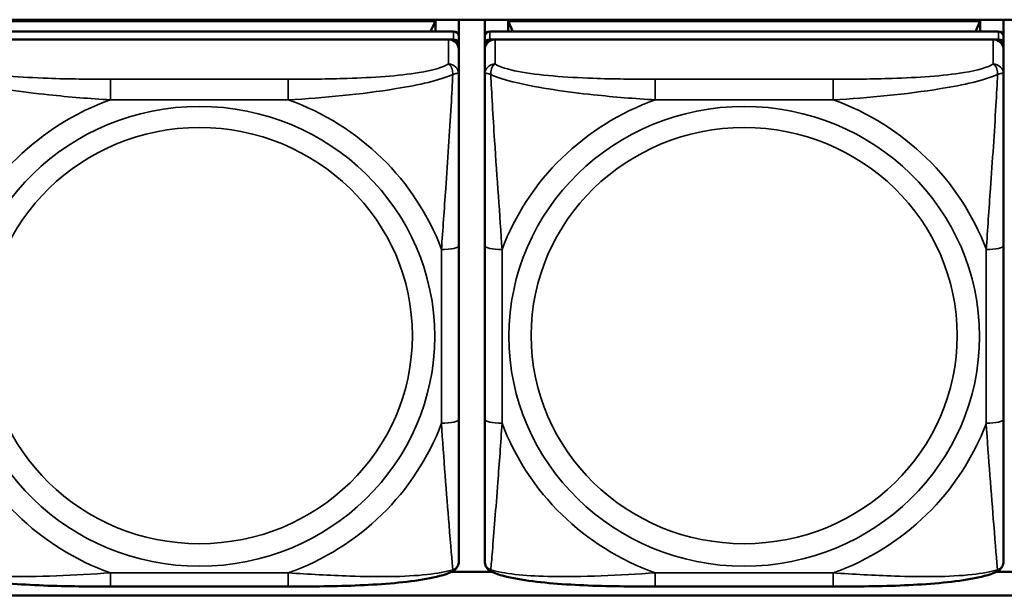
# Model space of a CAD drawing. Header units: inches. Extents: x 3.3 to 58.3, y 0.8 to 38.3.
# Tile 76 of 162: x 22.838 to 23.959, y 19.061 to 19.716. Entities that reach past the tile are written whole.
import ezdxf

# ---------------------------------------------------------------- set-up
doc = ezdxf.new("R2010")
doc.units = ezdxf.units.IN
doc.header["$MEASUREMENT"] = 0
doc.layers.add('Visible (ANSI)', color=7, linetype='Continuous', lineweight=50)
doc.layers.add('Visible Narrow (ANSI)', color=7, linetype='Continuous', lineweight=35)

msp = doc.modelspace()

# ---------------------------------------------------------------- linework, layer by layer
at = {"layer": 'Visible (ANSI)'}
for p, q in [((22.0871, 19.7162), (24.6176, 19.7162)), ((22.7742, 19.7147), (23.3116, 19.7147)), ((23.3116, 19.7147), (23.306, 19.7029)), ((23.3116, 19.7147), (23.3116, 19.7029)), ((23.3381, 19.7162), (23.3381, 19.6971)), ((23.3676, 19.6971), (23.3676, 19.7162)), ((23.3942, 19.7147), (23.9316, 19.7147)), ((23.3997, 19.7029), (23.3942, 19.7147)), ((23.3942, 19.7029), (23.3942, 19.7147)), ((23.9316, 19.7147), (23.926, 19.7029)), ((23.9316, 19.7147), (23.9316, 19.7029)), ((23.9581, 19.7162), (23.9581, 19.6971)), ((23.3322, 19.7029), (22.7535, 19.7029)), ((23.9522, 19.7029), (23.3735, 19.7029)), ((22.7535, 19.6937), (23.3322, 19.6937)), ((23.3263, 19.6937), (22.7594, 19.6937)), ((23.3381, 19.6879), (23.3381, 19.6971)), ((23.3676, 19.6971), (23.3676, 19.6879)), ((23.3735, 19.6937), (23.9522, 19.6937)), ((23.9463, 19.6937), (23.3794, 19.6937)), ((23.9581, 19.6879), (23.9581, 19.6971)), ((23.3381, 19.6879), (23.3381, 19.6822)), ((23.3381, 19.6542), (23.3381, 19.6822)), ((23.3676, 19.6822), (23.3676, 19.6879)), ((23.3676, 19.6822), (23.3676, 19.6542)), ((23.9581, 19.6879), (23.9581, 19.6822)), ((23.9581, 19.6542), (23.9581, 19.6822)), ((23.3381, 19.2611), (23.3381, 19.4588)), ((23.3676, 19.4588), (23.3676, 19.2611)), ((23.9581, 19.2611), (23.9581, 19.4588)), ((23.3299, 19.0876), (23.3758, 19.0876)), ((23.9499, 19.0876), (23.9958, 19.0876)), ((23.144, 19.071), (22.9417, 19.071)), ((23.764, 19.071), (23.5617, 19.071)), ((24.6176, 19.061), (22.0871, 19.061))]:
    msp.add_line(p, q, dxfattribs=at)
for centre, major_axis, start_param, end_param in [((23.3322, 19.6971), (0.00591, 0), 0, 1.570796), ((23.3735, 19.6971), (-0.00591, 0), 4.712389, 6.283185), ((23.9522, 19.6971), (0.00591, 0), 0, 1.570796), ((23.3263, 19.6822), (0.0118, 0), 0, 1.570796), ((23.3322, 19.6879), (0.00591, 0), 0, 1.570796), ((23.3735, 19.6879), (-0.00591, 0), 4.712389, 6.283185), ((23.3794, 19.6822), (-0.0118, 0), 4.712389, 6.283185), ((23.9463, 19.6822), (0.0118, 0), 0, 1.570796), ((23.9522, 19.6879), (0.00591, 0), 0, 1.570796)]:
    msp.add_ellipse(centre, major_axis=major_axis, ratio=0.977083, start_param=start_param, end_param=end_param, dxfattribs=at)
for points, knots in [([(23.3381, 19.4588), (23.3381, 19.4819), (23.3381, 19.5055), (23.3381, 19.5292), (23.3381, 19.5603), (23.3381, 19.5926), (23.3381, 19.6198), (23.3381, 19.6339), (23.3381, 19.6462), (23.3381, 19.6542)], [0.2569537, 0.2569537, 0.2569537, 0.2569537, 0.4371919, 0.4371919, 0.4371919, 0.6739428, 0.6739428, 0.6739428, 0.7963818, 0.7963818, 0.7963818, 0.7963818]), ([(23.3676, 19.6542), (23.3676, 19.6448), (23.3676, 19.6292), (23.3676, 19.6118), (23.3676, 19.5851), (23.3676, 19.5547), (23.3676, 19.5254), (23.3676, 19.503), (23.3676, 19.4807), (23.3676, 19.4588)], [-0.7968224, -0.7968224, -0.7968224, -0.7968224, -0.6514613, -0.6514613, -0.6514613, -0.427691, -0.427691, -0.427691, -0.2569517, -0.2569517, -0.2569517, -0.2569517]), ([(23.9581, 19.4588), (23.9581, 19.4819), (23.9581, 19.5055), (23.9581, 19.5292), (23.9581, 19.5603), (23.9581, 19.5926), (23.9581, 19.6198), (23.9581, 19.6339), (23.9581, 19.6462), (23.9581, 19.6542)], [0.2569537, 0.2569537, 0.2569537, 0.2569537, 0.4371919, 0.4371919, 0.4371919, 0.6739428, 0.6739428, 0.6739428, 0.7963818, 0.7963818, 0.7963818, 0.7963818]), ([(23.3381, 19.1003), (23.3381, 19.102), (23.3381, 19.1109), (23.3381, 19.1232), (23.3381, 19.1423), (23.3381, 19.1688), (23.3381, 19.1963), (23.3381, 19.2173), (23.3381, 19.2392), (23.3381, 19.2611)], [-0.7968224, -0.7968224, -0.7968224, -0.7968224, -0.6514613, -0.6514613, -0.6514613, -0.427691, -0.427691, -0.427691, -0.2569517, -0.2569517, -0.2569517, -0.2569517]), ([(23.3676, 19.2611), (23.3676, 19.238), (23.3676, 19.2148), (23.3676, 19.1928), (23.3676, 19.1639), (23.3676, 19.1359), (23.3676, 19.1177), (23.3676, 19.1082), (23.3676, 19.1018), (23.3676, 19.1003)], [0.2569537, 0.2569537, 0.2569537, 0.2569537, 0.4371919, 0.4371919, 0.4371919, 0.6739428, 0.6739428, 0.6739428, 0.7963818, 0.7963818, 0.7963818, 0.7963818]), ([(23.9581, 19.1003), (23.9581, 19.102), (23.9581, 19.1109), (23.9581, 19.1232), (23.9581, 19.1423), (23.9581, 19.1688), (23.9581, 19.1963), (23.9581, 19.2173), (23.9581, 19.2392), (23.9581, 19.2611)], [-0.7968224, -0.7968224, -0.7968224, -0.7968224, -0.6514613, -0.6514613, -0.6514613, -0.427691, -0.427691, -0.427691, -0.2569517, -0.2569517, -0.2569517, -0.2569517]), ([(23.3303, 19.0878), (23.3314, 19.0883), (23.3325, 19.089), (23.3344, 19.0906), (23.3352, 19.0916), (23.3365, 19.0935), (23.337, 19.0945), (23.3376, 19.0964), (23.3378, 19.0973), (23.3381, 19.0989), (23.3381, 19.0996), (23.3381, 19.1003)], [0.022735, 0.022735, 0.022735, 0.022735, 0.02884208, 0.02884208, 0.03494916, 0.03494916, 0.04105624, 0.04105624, 0.04716332, 0.04716332, 0.0532704, 0.0532704, 0.0532704, 0.0532704]), ([(23.3754, 19.0878), (23.3743, 19.0883), (23.3732, 19.089), (23.3713, 19.0906), (23.3705, 19.0916), (23.3692, 19.0935), (23.3687, 19.0945), (23.3681, 19.0964), (23.3679, 19.0973), (23.3676, 19.0989), (23.3676, 19.0996), (23.3676, 19.1003)], [0.022735, 0.022735, 0.022735, 0.022735, 0.02884208, 0.02884208, 0.03494916, 0.03494916, 0.04105624, 0.04105624, 0.04716332, 0.04716332, 0.0532704, 0.0532704, 0.0532704, 0.0532704]), ([(23.9503, 19.0878), (23.9514, 19.0883), (23.9525, 19.089), (23.9544, 19.0906), (23.9552, 19.0916), (23.9565, 19.0935), (23.957, 19.0945), (23.9576, 19.0964), (23.9578, 19.0973), (23.9581, 19.0989), (23.9581, 19.0996), (23.9581, 19.1003)], [0.022735, 0.022735, 0.022735, 0.022735, 0.02884208, 0.02884208, 0.03494916, 0.03494916, 0.04105624, 0.04105624, 0.04716332, 0.04716332, 0.0532704, 0.0532704, 0.0532704, 0.0532704]), ([(22.9417, 19.071), (22.9282, 19.071), (22.9146, 19.071), (22.8874, 19.0715), (22.8738, 19.0718), (22.8471, 19.073), (22.8337, 19.0738), (22.8081, 19.0762), (22.7959, 19.0777), (22.7736, 19.0817), (22.764, 19.084), (22.7554, 19.0878)], [0.2569517, 0.2569517, 0.2569517, 0.2569517, 0.3592769, 0.3592769, 0.461602, 0.461602, 0.5639271, 0.5639271, 0.6662522, 0.6662522, 0.7685773, 0.7685773, 0.7685773, 0.7685773]), ([(23.3303, 19.0878), (23.3217, 19.084), (23.312, 19.0817), (23.2899, 19.0777), (23.2776, 19.0762), (23.2519, 19.0738), (23.2387, 19.073), (23.2119, 19.0718), (23.1983, 19.0715), (23.1711, 19.071), (23.1575, 19.071), (23.144, 19.071)], [-0.7682077, -0.7682077, -0.7682077, -0.7682077, -0.6659569, -0.6659569, -0.5637061, -0.5637061, -0.4614553, -0.4614553, -0.3592045, -0.3592045, -0.2569537, -0.2569537, -0.2569537, -0.2569537]), ([(23.5617, 19.071), (23.5482, 19.071), (23.5346, 19.071), (23.5074, 19.0715), (23.4938, 19.0718), (23.4671, 19.073), (23.4537, 19.0738), (23.4281, 19.0762), (23.4159, 19.0777), (23.3936, 19.0817), (23.384, 19.084), (23.3754, 19.0878)], [0.2569517, 0.2569517, 0.2569517, 0.2569517, 0.3592769, 0.3592769, 0.461602, 0.461602, 0.5639271, 0.5639271, 0.6662522, 0.6662522, 0.7685773, 0.7685773, 0.7685773, 0.7685773]), ([(23.9503, 19.0878), (23.9417, 19.084), (23.932, 19.0817), (23.9099, 19.0777), (23.8976, 19.0762), (23.8719, 19.0738), (23.8587, 19.073), (23.8319, 19.0718), (23.8183, 19.0715), (23.7911, 19.071), (23.7775, 19.071), (23.764, 19.071)], [-0.7682077, -0.7682077, -0.7682077, -0.7682077, -0.6659569, -0.6659569, -0.5637061, -0.5637061, -0.4614553, -0.4614553, -0.3592045, -0.3592045, -0.2569537, -0.2569537, -0.2569537, -0.2569537])]:
    msp.add_open_spline(points, degree=3, knots=knots, dxfattribs=at)
at = {"layer": 'Visible Narrow (ANSI)'}
for p, q in [((23.3322, 19.7029), (23.3322, 19.6937)), ((23.3735, 19.6937), (23.3735, 19.7029)), ((23.9522, 19.7029), (23.9522, 19.6937)), ((23.3263, 19.6937), (23.3263, 19.6658)), ((23.3794, 19.6658), (23.3794, 19.6937)), ((23.9463, 19.6937), (23.9463, 19.6658)), ((22.9417, 19.6485), (22.9417, 19.625)), ((23.144, 19.6485), (22.9417, 19.6485)), ((23.144, 19.6485), (23.144, 19.625)), ((23.5617, 19.6485), (23.5617, 19.625)), ((23.764, 19.6485), (23.5617, 19.6485)), ((23.764, 19.6485), (23.764, 19.625)), ((22.9417, 19.625), (23.144, 19.625)), ((23.5617, 19.625), (23.764, 19.625)), ((23.3184, 19.4546), (23.3184, 19.2569)), ((23.3873, 19.2569), (23.3873, 19.4546)), ((23.9384, 19.4546), (23.9384, 19.2569)), ((23.144, 19.0865), (22.9417, 19.0865)), ((22.9417, 19.071), (22.9417, 19.0865)), ((23.144, 19.071), (23.144, 19.0865)), ((23.764, 19.0865), (23.5617, 19.0865)), ((23.5617, 19.071), (23.5617, 19.0865)), ((23.764, 19.071), (23.764, 19.0865))]:
    msp.add_line(p, q, dxfattribs=at)
for centre, major_axis, ratio, start_param, end_param in [((23.3263, 19.6542), (0.0118, 0), 0.977083, 0, 1.570796), ((23.3794, 19.6542), (-0.0118, 0), 0.977083, 4.712389, 6.283185), ((23.9463, 19.6542), (0.0118, 0), 0.977083, 0, 1.570796), ((23.0429, 19.3558), (-0.2936, 0), 0.977083, 5.064156, 5.931419), ((23.0429, 19.3558), (0.2936, 0), 0.977083, 0.351767, 1.21903), ((23.6629, 19.3558), (-0.2936, 0), 0.977083, 5.064156, 5.931419), ((23.6629, 19.3558), (0.2936, 0), 0.977083, 0.351767, 1.21903), ((23.3184, 19.4588), (0.0197, 0), 0.21286, 4.712389, 6.283185), ((23.3873, 19.4588), (-0.0197, 0), 0.21286, 0, 1.570796), ((23.9384, 19.4588), (0.0197, 0), 0.21286, 4.712389, 6.283185), ((23.0429, 19.3558), (-0.2936, 0), 0.977083, 0.351767, 1.21903), ((23.0429, 19.3558), (0.2936, 0), 0.977083, 5.064156, 5.931419), ((23.3184, 19.2611), (0.0197, 0), 0.21286, 4.712389, 6.283185), ((23.3873, 19.2611), (-0.0197, 0), 0.21286, 0, 1.570796), ((23.6629, 19.3558), (-0.2936, 0), 0.977083, 0.351767, 1.21903), ((23.6629, 19.3558), (0.2936, 0), 0.977083, 5.064156, 5.931419), ((23.9384, 19.2611), (0.0197, 0), 0.21286, 4.712389, 6.283185)]:
    msp.add_ellipse(centre, major_axis=major_axis, ratio=ratio, start_param=start_param, end_param=end_param, dxfattribs=at)
for centre, major_axis in [((23.0429, 19.3558), (-0.2678, 0)), ((23.6629, 19.3558), (-0.2678, 0)), ((23.0429, 19.3566), (-0.2424, 0)), ((23.6629, 19.3566), (-0.2424, 0))]:
    msp.add_ellipse(centre, major_axis=major_axis, ratio=0.977083, dxfattribs=at)
for points, knots in [([(22.9417, 19.6485), (22.918, 19.6485), (22.8941, 19.6486), (22.8707, 19.6495), (22.84, 19.6506), (22.8091, 19.6528), (22.7859, 19.6573), (22.7739, 19.6596), (22.7642, 19.6625), (22.7594, 19.6658)], [0.2569537, 0.2569537, 0.2569537, 0.2569537, 0.4371919, 0.4371919, 0.4371919, 0.6739428, 0.6739428, 0.6739428, 0.7963818, 0.7963818, 0.7963818, 0.7963818]), ([(23.3263, 19.6658), (23.3206, 19.6619), (23.3081, 19.6585), (23.2929, 19.656), (23.2694, 19.6522), (23.2403, 19.6503), (23.2112, 19.6494), (23.1891, 19.6486), (23.1664, 19.6485), (23.144, 19.6485)], [-0.7968224, -0.7968224, -0.7968224, -0.7968224, -0.6514613, -0.6514613, -0.6514613, -0.427691, -0.427691, -0.427691, -0.2569517, -0.2569517, -0.2569517, -0.2569517]), ([(23.3263, 19.6658), (23.3269, 19.6655), (23.3274, 19.6651), (23.3282, 19.6643), (23.3286, 19.6638), (23.3292, 19.663), (23.3294, 19.6626), (23.3297, 19.662), (23.3298, 19.6618), (23.3302, 19.661), (23.3304, 19.6605), (23.3308, 19.659), (23.331, 19.658), (23.3312, 19.6559), (23.3313, 19.6549), (23.3313, 19.6537)], [-0.0532704, -0.0532704, -0.0532704, -0.0532704, -0.04377373, -0.04377373, -0.03521335, -0.03521335, -0.02986312, -0.02986312, -0.02651922, -0.02651922, -0.01983142, -0.01983142, -0.00913095, -0.00913095, 0.00023197, 0.00023197, 0.00023197, 0.00023197]), ([(23.3744, 19.6537), (23.3744, 19.6549), (23.3745, 19.6559), (23.3747, 19.658), (23.3749, 19.659), (23.3753, 19.6605), (23.3755, 19.661), (23.3759, 19.6618), (23.376, 19.662), (23.3763, 19.6626), (23.3765, 19.663), (23.3771, 19.6638), (23.3775, 19.6643), (23.3784, 19.6651), (23.3789, 19.6655), (23.3794, 19.6658)], [-0.00023197, -0.00023197, -0.00023197, -0.00023197, 0.00913095, 0.00913095, 0.01983142, 0.01983142, 0.02651922, 0.02651922, 0.02986312, 0.02986312, 0.03521335, 0.03521335, 0.04377373, 0.04377373, 0.0532704, 0.0532704, 0.0532704, 0.0532704]), ([(23.5617, 19.6485), (23.538, 19.6485), (23.5141, 19.6486), (23.4907, 19.6495), (23.46, 19.6506), (23.4291, 19.6528), (23.4059, 19.6573), (23.3939, 19.6596), (23.3842, 19.6625), (23.3794, 19.6658)], [0.2569537, 0.2569537, 0.2569537, 0.2569537, 0.4371919, 0.4371919, 0.4371919, 0.6739428, 0.6739428, 0.6739428, 0.7963818, 0.7963818, 0.7963818, 0.7963818]), ([(23.9463, 19.6658), (23.9406, 19.6619), (23.9281, 19.6585), (23.9129, 19.656), (23.8894, 19.6522), (23.8603, 19.6503), (23.8312, 19.6494), (23.8091, 19.6486), (23.7864, 19.6485), (23.764, 19.6485)], [-0.7968224, -0.7968224, -0.7968224, -0.7968224, -0.6514613, -0.6514613, -0.6514613, -0.427691, -0.427691, -0.427691, -0.2569517, -0.2569517, -0.2569517, -0.2569517]), ([(23.9463, 19.6658), (23.9469, 19.6655), (23.9474, 19.6651), (23.9482, 19.6643), (23.9486, 19.6638), (23.9492, 19.663), (23.9494, 19.6626), (23.9497, 19.662), (23.9498, 19.6618), (23.9502, 19.661), (23.9504, 19.6605), (23.9508, 19.659), (23.951, 19.658), (23.9512, 19.6559), (23.9513, 19.6549), (23.9513, 19.6537)], [-0.0532704, -0.0532704, -0.0532704, -0.0532704, -0.04377373, -0.04377373, -0.03521335, -0.03521335, -0.02986312, -0.02986312, -0.02651922, -0.02651922, -0.01983142, -0.01983142, -0.00913095, -0.00913095, 0.00023197, 0.00023197, 0.00023197, 0.00023197]), ([(22.7544, 19.6537), (22.7621, 19.6505), (22.7721, 19.6473), (22.8091, 19.6385), (22.8409, 19.634), (22.8951, 19.6282), (22.9183, 19.6263), (22.9417, 19.625)], [-0.7478145, -0.7478145, -0.7478145, -0.7478145, -0.6493253, -0.6493253, -0.427691, -0.427691, -0.2569537, -0.2569537, -0.2569537, -0.2569537]), ([(23.144, 19.625), (23.1845, 19.6273), (23.2268, 19.6312), (23.2925, 19.6419), (23.3169, 19.6474), (23.3313, 19.6537)], [0.2569517, 0.2569517, 0.2569517, 0.2569517, 0.5559983, 0.5559983, 0.7482818, 0.7482818, 0.7482818, 0.7482818]), ([(23.3313, 19.6537), (23.3308, 19.6435), (23.3301, 19.6312), (23.3277, 19.5886), (23.3254, 19.5553), (23.3215, 19.5003), (23.3199, 19.4773), (23.3184, 19.4546)], [-0.7478145, -0.7478145, -0.7478145, -0.7478145, -0.6493253, -0.6493253, -0.427691, -0.427691, -0.2569537, -0.2569537, -0.2569537, -0.2569537]), ([(23.3313, 19.6537), (23.3321, 19.6541), (23.3329, 19.6543), (23.3343, 19.6548), (23.335, 19.6549), (23.3359, 19.6551), (23.3362, 19.6551), (23.3366, 19.6552), (23.3368, 19.6552), (23.3371, 19.6551), (23.3372, 19.6551), (23.3376, 19.655), (23.3378, 19.6549), (23.3381, 19.6546), (23.3381, 19.6545), (23.3381, 19.6542)], [-0.00023197, -0.00023197, -0.00023197, -0.00023197, 0.00913095, 0.00913095, 0.01983142, 0.01983142, 0.02651922, 0.02651922, 0.02986312, 0.02986312, 0.03521335, 0.03521335, 0.04377373, 0.04377373, 0.0532704, 0.0532704, 0.0532704, 0.0532704]), ([(23.3676, 19.6542), (23.3676, 19.6545), (23.3676, 19.6546), (23.3679, 19.6549), (23.3681, 19.655), (23.3685, 19.6551), (23.3686, 19.6551), (23.3689, 19.6552), (23.3691, 19.6552), (23.3695, 19.6551), (23.3698, 19.6551), (23.3707, 19.6549), (23.3714, 19.6548), (23.3728, 19.6543), (23.3736, 19.6541), (23.3744, 19.6537)], [-0.0532704, -0.0532704, -0.0532704, -0.0532704, -0.04377373, -0.04377373, -0.03521335, -0.03521335, -0.02986312, -0.02986312, -0.02651922, -0.02651922, -0.01983142, -0.01983142, -0.00913095, -0.00913095, 0.00023197, 0.00023197, 0.00023197, 0.00023197]), ([(23.3744, 19.6537), (23.3821, 19.6505), (23.3921, 19.6473), (23.4291, 19.6385), (23.4609, 19.634), (23.5151, 19.6282), (23.5383, 19.6263), (23.5617, 19.625)], [-0.7478145, -0.7478145, -0.7478145, -0.7478145, -0.6493253, -0.6493253, -0.427691, -0.427691, -0.2569537, -0.2569537, -0.2569537, -0.2569537]), ([(23.3873, 19.4546), (23.3849, 19.4941), (23.3816, 19.5361), (23.377, 19.6064), (23.3754, 19.6342), (23.3744, 19.6537)], [0.2569517, 0.2569517, 0.2569517, 0.2569517, 0.5559983, 0.5559983, 0.7482818, 0.7482818, 0.7482818, 0.7482818]), ([(23.764, 19.625), (23.8045, 19.6273), (23.8468, 19.6312), (23.9125, 19.6419), (23.9369, 19.6474), (23.9513, 19.6537)], [0.2569517, 0.2569517, 0.2569517, 0.2569517, 0.5559983, 0.5559983, 0.7482818, 0.7482818, 0.7482818, 0.7482818]), ([(23.9513, 19.6537), (23.9508, 19.6435), (23.9501, 19.6312), (23.9477, 19.5886), (23.9454, 19.5553), (23.9415, 19.5003), (23.9399, 19.4773), (23.9384, 19.4546)], [-0.7478145, -0.7478145, -0.7478145, -0.7478145, -0.6493253, -0.6493253, -0.427691, -0.427691, -0.2569537, -0.2569537, -0.2569537, -0.2569537]), ([(23.9513, 19.6537), (23.9521, 19.6541), (23.9529, 19.6543), (23.9543, 19.6548), (23.955, 19.6549), (23.9559, 19.6551), (23.9562, 19.6551), (23.9566, 19.6552), (23.9568, 19.6552), (23.9571, 19.6551), (23.9572, 19.6551), (23.9576, 19.655), (23.9578, 19.6549), (23.9581, 19.6546), (23.9581, 19.6545), (23.9581, 19.6542)], [-0.00023197, -0.00023197, -0.00023197, -0.00023197, 0.00913095, 0.00913095, 0.01983142, 0.01983142, 0.02651922, 0.02651922, 0.02986312, 0.02986312, 0.03521335, 0.03521335, 0.04377373, 0.04377373, 0.0532704, 0.0532704, 0.0532704, 0.0532704]), ([(23.3184, 19.2569), (23.3208, 19.2173), (23.3241, 19.1765), (23.3288, 19.1186), (23.3304, 19.0987), (23.3313, 19.0901)], [0.2569517, 0.2569517, 0.2569517, 0.2569517, 0.5559983, 0.5559983, 0.7482818, 0.7482818, 0.7482818, 0.7482818]), ([(23.3744, 19.0901), (23.3749, 19.0948), (23.3756, 19.1021), (23.378, 19.1319), (23.3803, 19.1606), (23.3842, 19.2116), (23.3859, 19.234), (23.3873, 19.2569)], [-0.7478145, -0.7478145, -0.7478145, -0.7478145, -0.6493253, -0.6493253, -0.427691, -0.427691, -0.2569537, -0.2569537, -0.2569537, -0.2569537]), ([(23.9384, 19.2569), (23.9408, 19.2173), (23.9441, 19.1765), (23.9488, 19.1186), (23.9504, 19.0987), (23.9513, 19.0901)], [0.2569517, 0.2569517, 0.2569517, 0.2569517, 0.5559983, 0.5559983, 0.7482818, 0.7482818, 0.7482818, 0.7482818]), ([(23.3381, 19.1003), (23.3381, 19.0995), (23.3381, 19.0987), (23.3378, 19.0972), (23.3376, 19.0966), (23.3372, 19.0955), (23.3371, 19.0952), (23.3368, 19.0946), (23.3366, 19.0943), (23.3362, 19.0937), (23.3359, 19.0932), (23.335, 19.0922), (23.3343, 19.0917), (23.3329, 19.0908), (23.3321, 19.0904), (23.3313, 19.0901)], [-0.0532704, -0.0532704, -0.0532704, -0.0532704, -0.04377373, -0.04377373, -0.03521335, -0.03521335, -0.02986312, -0.02986312, -0.02651922, -0.02651922, -0.01983142, -0.01983142, -0.00913095, -0.00913095, 0.00023197, 0.00023197, 0.00023197, 0.00023197]), ([(23.3744, 19.0901), (23.3736, 19.0904), (23.3728, 19.0908), (23.3714, 19.0917), (23.3707, 19.0922), (23.3698, 19.0932), (23.3695, 19.0937), (23.3691, 19.0943), (23.3689, 19.0946), (23.3686, 19.0952), (23.3685, 19.0955), (23.3681, 19.0966), (23.3679, 19.0972), (23.3676, 19.0987), (23.3676, 19.0995), (23.3676, 19.1003)], [-0.00023197, -0.00023197, -0.00023197, -0.00023197, 0.00913095, 0.00913095, 0.01983142, 0.01983142, 0.02651922, 0.02651922, 0.02986312, 0.02986312, 0.03521335, 0.03521335, 0.04377373, 0.04377373, 0.0532704, 0.0532704, 0.0532704, 0.0532704]), ([(23.9581, 19.1003), (23.9581, 19.0995), (23.9581, 19.0987), (23.9578, 19.0972), (23.9576, 19.0966), (23.9572, 19.0955), (23.9571, 19.0952), (23.9568, 19.0946), (23.9566, 19.0943), (23.9562, 19.0937), (23.9559, 19.0932), (23.955, 19.0922), (23.9543, 19.0917), (23.9529, 19.0908), (23.9521, 19.0904), (23.9513, 19.0901)], [-0.0532704, -0.0532704, -0.0532704, -0.0532704, -0.04377373, -0.04377373, -0.03521335, -0.03521335, -0.02986312, -0.02986312, -0.02651922, -0.02651922, -0.01983142, -0.01983142, -0.00913095, -0.00913095, 0.00023197, 0.00023197, 0.00023197, 0.00023197]), ([(22.9417, 19.0865), (22.9012, 19.0841), (22.8589, 19.0815), (22.7932, 19.0832), (22.7688, 19.0855), (22.7544, 19.0901)], [0.2569517, 0.2569517, 0.2569517, 0.2569517, 0.5559983, 0.5559983, 0.7482818, 0.7482818, 0.7482818, 0.7482818]), ([(23.3313, 19.0901), (23.3236, 19.0878), (23.3136, 19.0859), (23.2766, 19.0819), (23.2449, 19.0819), (23.1906, 19.0837), (23.1674, 19.085), (23.144, 19.0865)], [-0.7478145, -0.7478145, -0.7478145, -0.7478145, -0.6493253, -0.6493253, -0.427691, -0.427691, -0.2569537, -0.2569537, -0.2569537, -0.2569537]), ([(23.3313, 19.0901), (23.3313, 19.0896), (23.3312, 19.0892), (23.331, 19.0884), (23.3308, 19.0881), (23.3305, 19.0879), (23.3304, 19.0879), (23.3303, 19.0878)], [-0.00023197, -0.00023197, -0.00023197, -0.00023197, 0.00913095, 0.00913095, 0.01983142, 0.01983142, 0.022735, 0.022735, 0.022735, 0.022735]), ([(23.3754, 19.0878), (23.3753, 19.0879), (23.3752, 19.0879), (23.3749, 19.0881), (23.3747, 19.0884), (23.3745, 19.0892), (23.3744, 19.0896), (23.3744, 19.0901)], [-0.022735, -0.022735, -0.022735, -0.022735, -0.01983142, -0.01983142, -0.00913095, -0.00913095, 0.00023197, 0.00023197, 0.00023197, 0.00023197]), ([(23.5617, 19.0865), (23.5212, 19.0841), (23.4789, 19.0815), (23.4132, 19.0832), (23.3888, 19.0855), (23.3744, 19.0901)], [0.2569517, 0.2569517, 0.2569517, 0.2569517, 0.5559983, 0.5559983, 0.7482818, 0.7482818, 0.7482818, 0.7482818]), ([(23.9513, 19.0901), (23.9436, 19.0878), (23.9336, 19.0859), (23.8966, 19.0819), (23.8649, 19.0819), (23.8106, 19.0837), (23.7874, 19.085), (23.764, 19.0865)], [-0.7478145, -0.7478145, -0.7478145, -0.7478145, -0.6493253, -0.6493253, -0.427691, -0.427691, -0.2569537, -0.2569537, -0.2569537, -0.2569537]), ([(23.9513, 19.0901), (23.9513, 19.0896), (23.9512, 19.0892), (23.951, 19.0884), (23.9508, 19.0881), (23.9505, 19.0879), (23.9504, 19.0879), (23.9503, 19.0878)], [-0.00023197, -0.00023197, -0.00023197, -0.00023197, 0.00913095, 0.00913095, 0.01983142, 0.01983142, 0.022735, 0.022735, 0.022735, 0.022735])]:
    msp.add_open_spline(points, degree=3, knots=knots, dxfattribs=at)

doc.saveas('drawing.dxf')
